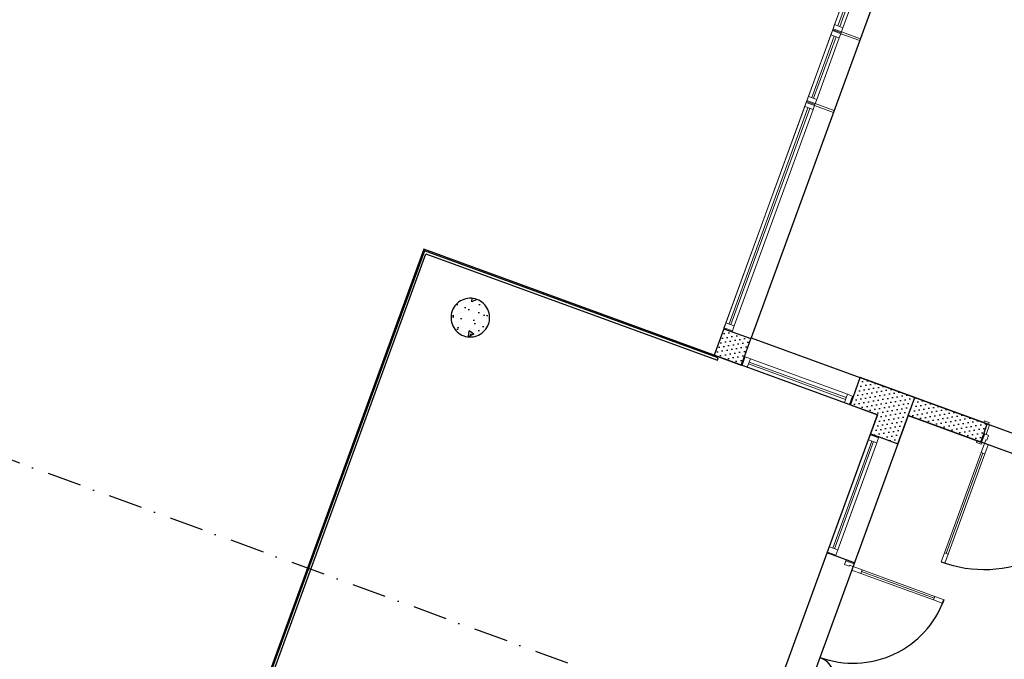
# Model space of a CAD drawing. Header units: millimetres. Extents: x 112481703 to 112588235, y 1264638581 to 1264713486.
# Tile 50 of 256: x 112503725 to 112513904, y 1264684875 to 1264691487. Entities that reach past the tile are written whole.
import ezdxf

# ---------------------------------------------------------------- set-up
doc = ezdxf.new("R2010")
doc.units = ezdxf.units.MM
doc.header["$LTSCALE"] = 0.5
doc.header["$MEASUREMENT"] = 0
doc.linetypes.add('PLINE', pattern=[0])
doc.linetypes.add('Prikk & stiplet', pattern=[1340.555525, 705.555534, -352.777767, 0, -282.222223])
for name, color, linetype in [('222- Søyler  (Skravur)(Nye konstruksjoner)', 7, 'Continuous'), ('222- Søyler (Nye konstruksjoner)', 7, 'Continuous'), ('231- Bærende yttervegger (Skravur)(Nye konstruksjoner)', 7, 'Continuous'), ('231- Bærende yttervegger(Nye konstruksjoner)', 7, 'Continuous'), ('242- Ikke-bærende innervegger (Skravur)(Nye konstruksjoner)', 7, 'Continuous'), ('242- Ikke-bærende innervegger(Nye konstruksjoner)', 7, 'Continuous'), ('244- Vinduer_ dører_ foldevegger(Nye konstruksjoner)', 7, 'Continuous'), ('287- Andre rekkverk_ håndlister og fendere(Nye konstruksjoner)', 7, 'Continuous'), ('852- Snittmarkør', 7, 'Continuous'), ('862- M___Nettoareal(Nye konstruksjoner)', 7, 'Continuous'), ('862- M___Nettoareal(Polylinje)(Nye konstruksjoner)', 7, 'Continuous')]:
    doc.layers.add(name, color=color, linetype=linetype)
doc.layers.add('234- Vinduer_ dører_ porter(Nye konstruksjoner)', color=7, linetype='Continuous', lineweight=0)
pattern_1 = [(249.95599, (112557650, 1264717795), (-81.35699, 29.68231), [0, -50]), (249.95599, (112557682.11, 1264717756.67), (-81.35699, 29.68231), [0, -50])]

# ---------------------------------------------------------------- blocks, each defined once
blk = doc.blocks.new('Korridor_2111_39', base_point=(112514952, 1264678769))
at = {"layer": '862- M___Nettoareal(Polylinje)(Nye konstruksjoner)', "linetype": 'PLINE', "flags": 128}
blk.add_lwpolyline([(112519856, 1264684860), (112512911, 1264687394), (112509415, 1264677812), (112511669, 1264676989), (112511823, 1264677412), (112512957, 1264676998), (112512803, 1264676576), (112513729, 1264676238), (112513884, 1264676660), (112515018, 1264676247), (112514863, 1264675824), (112517306, 1264674933), (112516640, 1264673108), (112519082, 1264672217), (112519748, 1264674042), (112522191, 1264673151), (112522345, 1264673573), (112523479, 1264673160), (112523325, 1264672737), (112524251, 1264672399), (112524405, 1264672822), (112525775, 1264672322), (112526580, 1264674530), (112514790, 1264678831, -0.414214), (112514193, 1264680114), (112515084, 1264682556, -0.414214), (112516366, 1264683153), (112532243, 1264677361), (112530735, 1264673227), (112532613, 1264672542), (112533813, 1264675830), (112535081, 1264679305), (112528881, 1264681568), (112528692, 1264681051), (112527558, 1264681465), (112526632, 1264681802), (112525498, 1264682216), (112525687, 1264682733), (112520990, 1264684447), (112520835, 1264684024), (112519702, 1264684438)], format="xyb", close=True, dxfattribs=at)
blk = doc.blocks.new('Terrasse__43', base_point=(112508529, 1264684416))
at = {"layer": '862- M___Nettoareal(Polylinje)(Nye konstruksjoner)', "linetype": 'PLINE', "flags": 128}
blk.add_lwpolyline([(112512594, 1264687403), (112507902, 1264689115), (112504235, 1264679063), (112508927, 1264677351), (112510268, 1264681025)], close=True, dxfattribs=at)
blk = doc.blocks.new('Fellesstove_2130_89', base_point=(112517842, 1264689691))
at = {"layer": '862- M___Nettoareal(Polylinje)(Nye konstruksjoner)', "linetype": 'PLINE', "flags": 128}
blk.add_lwpolyline([(112522246, 1264693143), (112518489, 1264694514), (112514167, 1264696090), (112511288, 1264688199), (112519367, 1264685251)], close=True, dxfattribs=at)
blk = doc.blocks.new('Vindu[149]', base_point=(112557650, 1264717795))
at = {"layer": '234- Vinduer_ dører_ porter(Nye konstruksjoner)', "linetype": 'PLINE'}
for p, q in [((112511856, 1264690632), (112512134, 1264691393)), ((112512111, 1264691331), (112512131, 1264691383)), ((112512131, 1264691383), (112512134, 1264691393)), ((112512217, 1264691352), (112512131, 1264691383)), ((112512134, 1264691393), (112512220, 1264691361)), ((112512134, 1264691393), (112512220, 1264691361)), ((112511879, 1264690694), (112512111, 1264691331)), ((112511913, 1264690681), (112512145, 1264691318)), ((112512164, 1264691311), (112511932, 1264690674)), ((112512198, 1264691299), (112511965, 1264690662)), ((112512198, 1264691299), (112512111, 1264691331)), ((112512138, 1264690529), (112512416, 1264691290)), ((112512217, 1264691352), (112512198, 1264691299)), ((112512220, 1264691361), (112512217, 1264691352)), ((112512220, 1264691361), (112512416, 1264691290)), ((112511860, 1264690641), (112511879, 1264690694)), ((112511879, 1264690694), (112511965, 1264690662)), ((112511965, 1264690662), (112511946, 1264690610)), ((112511856, 1264690632), (112511860, 1264690641)), ((112511856, 1264690632), (112511943, 1264690600)), ((112511856, 1264690632), (112511943, 1264690600)), ((112511946, 1264690610), (112511860, 1264690641)), ((112511946, 1264690610), (112511943, 1264690600)), ((112511943, 1264690600), (112512138, 1264690529))]:
    blk.add_line(p, q, dxfattribs=at)
blk = doc.blocks.new('Vindu[150]', base_point=(112557650, 1264717795))
at = {"layer": '234- Vinduer_ dører_ porter(Nye konstruksjoner)', "linetype": 'PLINE'}
for p, q in [((112511003, 1264688292), (112511863, 1264690650)), ((112511026, 1264688354), (112511841, 1264690588)), ((112511059, 1264688342), (112511874, 1264690576)), ((112511893, 1264690569), (112511078, 1264688335)), ((112511927, 1264690557), (112511112, 1264688323)), ((112511841, 1264690588), (112511860, 1264690641)), ((112511927, 1264690557), (112511841, 1264690588)), ((112511860, 1264690641), (112511863, 1264690650)), ((112511946, 1264690610), (112511860, 1264690641)), ((112511863, 1264690650), (112511950, 1264690619)), ((112511863, 1264690650), (112511950, 1264690619)), ((112511946, 1264690610), (112511927, 1264690557)), ((112511950, 1264690619), (112511946, 1264690610)), ((112511950, 1264690619), (112512145, 1264690548)), ((112511285, 1264688190), (112512145, 1264690548)), ((112511006, 1264688302), (112511026, 1264688354)), ((112511026, 1264688354), (112511112, 1264688323)), ((112511112, 1264688323), (112511093, 1264688270)), ((112511003, 1264688292), (112511006, 1264688302)), ((112511003, 1264688292), (112511089, 1264688261)), ((112511003, 1264688292), (112511089, 1264688261)), ((112511093, 1264688270), (112511006, 1264688302)), ((112511093, 1264688270), (112511089, 1264688261)), ((112511089, 1264688261), (112511285, 1264688190))]:
    blk.add_line(p, q, dxfattribs=at)
blk = doc.blocks.new('Vindu[151]', base_point=(112557650, 1264717795))
at = {"layer": '234- Vinduer_ dører_ porter(Nye konstruksjoner)', "linetype": 'PLINE'}
for p, q in [((112512127, 1264691374), (112512987, 1264693732)), ((112512965, 1264693670), (112512984, 1264693722)), ((112512984, 1264693722), (112512987, 1264693732)), ((112513070, 1264693691), (112512984, 1264693722)), ((112512987, 1264693732), (112513074, 1264693700)), ((112512987, 1264693732), (112513074, 1264693700)), ((112512150, 1264691436), (112512965, 1264693670)), ((112512184, 1264691423), (112512999, 1264693657)), ((112513017, 1264693651), (112512202, 1264691417)), ((112513051, 1264693638), (112512236, 1264691404)), ((112512409, 1264691271), (112513269, 1264693629)), ((112513051, 1264693638), (112512965, 1264693670)), ((112513070, 1264693691), (112513051, 1264693638)), ((112513074, 1264693700), (112513070, 1264693691)), ((112513074, 1264693700), (112513269, 1264693629)), ((112512127, 1264691374), (112512131, 1264691383)), ((112512127, 1264691374), (112512214, 1264691342)), ((112512127, 1264691374), (112512214, 1264691342)), ((112512131, 1264691383), (112512150, 1264691436)), ((112512217, 1264691352), (112512131, 1264691383)), ((112512150, 1264691436), (112512236, 1264691404)), ((112512236, 1264691404), (112512217, 1264691352)), ((112512217, 1264691352), (112512214, 1264691342)), ((112512214, 1264691342), (112512409, 1264691271))]:
    blk.add_line(p, q, dxfattribs=at)
blk = doc.blocks.new('Vindu[152]', base_point=(112557650, 1264717795))
at = {"layer": '234- Vinduer_ dører_ porter(Nye konstruksjoner)', "linetype": 'PLINE'}
for p, q in [((112512073, 1264685975), (112512522, 1264687206)), ((112512500, 1264687144), (112512519, 1264687196)), ((112512519, 1264687196), (112512522, 1264687206)), ((112512605, 1264687165), (112512519, 1264687196)), ((112512522, 1264687206), (112512609, 1264687174)), ((112512522, 1264687206), (112512609, 1264687174)), ((112512096, 1264686037), (112512500, 1264687144)), ((112512130, 1264686025), (112512534, 1264687131)), ((112512552, 1264687125), (112512149, 1264686018)), ((112512586, 1264687112), (112512183, 1264686006)), ((112512355, 1264685872), (112512804, 1264687103)), ((112512586, 1264687112), (112512500, 1264687144)), ((112512605, 1264687165), (112512586, 1264687112)), ((112512609, 1264687174), (112512605, 1264687165)), ((112512609, 1264687174), (112512804, 1264687103)), ((112512073, 1264685975), (112512077, 1264685984)), ((112512073, 1264685975), (112512160, 1264685944)), ((112512073, 1264685975), (112512160, 1264685944)), ((112512077, 1264685984), (112512096, 1264686037)), ((112512163, 1264685953), (112512077, 1264685984)), ((112512096, 1264686037), (112512183, 1264686006)), ((112512183, 1264686006), (112512163, 1264685953)), ((112512163, 1264685953), (112512160, 1264685944)), ((112512160, 1264685944), (112512355, 1264685872))]:
    blk.add_line(p, q, dxfattribs=at)
blk = doc.blocks.new('Dør tofløyet med overlys[74]', base_point=(112557650, 1264717795))
at = {"layer": '234- Vinduer_ dører_ porter(Nye konstruksjoner)', "linetype": 'PLINE'}
for p, q in [((112512251, 1264685854), (112512265, 1264685894)), ((112512265, 1264685894), (112512269, 1264685904)), ((112512265, 1264685894), (112512352, 1264685863)), ((112512355, 1264685872), (112512269, 1264685904)), ((112512352, 1264685863), (112512355, 1264685872)), ((112512300, 1264685836), (112512251, 1264685854)), ((112512304, 1264685847), (112512300, 1264685836)), ((112512341, 1264685834), (112512304, 1264685847)), ((112512341, 1264685834), (112512328, 1264685796)), ((112512328, 1264685796), (112512422, 1264685762)), ((112512352, 1264685863), (112512341, 1264685834)), ((112512435, 1264685799), (112512341, 1264685834)), ((112512422, 1264685762), (112512435, 1264685799)), ((112513180, 1264685506), (112512428, 1264685781)), ((112513187, 1264685525), (112513173, 1264685488)), ((112513173, 1264685488), (112513267, 1264685453)), ((112513281, 1264685491), (112513187, 1264685525)), ((112513267, 1264685453), (112513281, 1264685491)), ((112511823, 1264684683), (112511820, 1264684673)), ((112511906, 1264684642), (112511820, 1264684673)), ((112511823, 1264684683), (112511838, 1264684723)), ((112511910, 1264684651), (112511823, 1264684683)), ((112511838, 1264684723), (112511887, 1264684705)), ((112511887, 1264684705), (112511883, 1264684694)), ((112511883, 1264684694), (112511920, 1264684680)), ((112511910, 1264684651), (112511906, 1264684642)), ((112511920, 1264684680), (112511910, 1264684651)), ((112511920, 1264684680), (112511934, 1264684718)), ((112512014, 1264684646), (112511920, 1264684680)), ((112511934, 1264684718), (112512028, 1264684683)), ((112512028, 1264684683), (112512014, 1264684646)), ((112512047, 1264684655), (112512021, 1264684665)), ((112512041, 1264684636), (112512054, 1264684674)), ((112512054, 1264684674), (112512148, 1264684640)), ((112512135, 1264684602), (112512041, 1264684636)), ((112512148, 1264684640), (112512135, 1264684602))]:
    blk.add_line(p, q, dxfattribs=at)
at = {"layer": '234- Vinduer_ dører_ porter(Nye konstruksjoner)', "linetype": 'PLINE', "flags": 128}
for points in [[(112513180, 1264685506), (112512428, 1264685781), (112512422, 1264685762), (112513173, 1264685488)], [(112513187, 1264685525), (112512435, 1264685799), (112512428, 1264685781), (112513180, 1264685506)], [(112512041, 1264684636), (112512014, 1264684646), (112512021, 1264684665), (112512047, 1264684655)], [(112512047, 1264684655), (112512021, 1264684665), (112512028, 1264684683), (112512054, 1264684674)]]:
    blk.add_lwpolyline(points, close=True, dxfattribs=at)
at = {"layer": '244- Vinduer_ dører_ foldevegger(Nye konstruksjoner)', "linetype": 'PLINE'}
for p, q in [((112512269, 1264685904), (112512073, 1264685975)), ((112512355, 1264685872), (112512269, 1264685904)), ((112512355, 1264685872), (112512269, 1264685904)), ((112511820, 1264684673), (112511625, 1264684744)), ((112511906, 1264684642), (112511820, 1264684673)), ((112511906, 1264684642), (112511820, 1264684673))]:
    blk.add_line(p, q, dxfattribs=at)
for centre, radius, start, end in [((112512341, 1264685834), 1000, 249.956, 339.956), ((112511920, 1264684680), 228, 339.956, 69.956)]:
    blk.add_arc(centre, radius, start, end, dxfattribs=at)
blk = doc.blocks.new('Vindu[156]', base_point=(112557650, 1264717795))
at = {"layer": '234- Vinduer_ dører_ porter(Nye konstruksjoner)', "linetype": 'PLINE'}
for p, q in [((112511217, 1264688004), (112511288, 1264688199)), ((112512415, 1264687788), (112511288, 1264688199)), ((112511185, 1264687917), (112511217, 1264688004)), ((112511185, 1264687917), (112511217, 1264688004)), ((112512313, 1264687506), (112511185, 1264687917)), ((112511195, 1264687914), (112511185, 1264687917)), ((112511226, 1264688000), (112511195, 1264687914)), ((112511247, 1264687895), (112511195, 1264687914)), ((112511217, 1264688004), (112511226, 1264688000)), ((112511226, 1264688000), (112511279, 1264687981)), ((112511279, 1264687981), (112511247, 1264687895)), ((112512263, 1264687562), (112511260, 1264687928)), ((112511267, 1264687947), (112512270, 1264687581)), ((112511279, 1264687981), (112512282, 1264687615)), ((112512251, 1264687529), (112511247, 1264687895)), ((112512344, 1264687592), (112512415, 1264687788)), ((112512251, 1264687529), (112512282, 1264687615)), ((112512282, 1264687615), (112512335, 1264687596)), ((112512303, 1264687509), (112512251, 1264687529)), ((112512335, 1264687596), (112512303, 1264687509)), ((112512313, 1264687506), (112512303, 1264687509)), ((112512313, 1264687506), (112512344, 1264687592)), ((112512313, 1264687506), (112512344, 1264687592)), ((112512335, 1264687596), (112512344, 1264687592))]:
    blk.add_line(p, q, dxfattribs=at)
blk = doc.blocks.new('Dør tofløyet[94]', base_point=(112557650, 1264717795))
at = {"layer": '234- Vinduer_ dører_ porter(Nye konstruksjoner)', "linetype": 'PLINE'}
for p, q in [((112513691, 1264687207), (112513728, 1264687309)), ((112513693, 1264687321), (112513700, 1264687339)), ((112513740, 1264687304), (112513693, 1264687321)), ((112513700, 1264687339), (112513747, 1264687322)), ((112513752, 1264687300), (112513715, 1264687199)), ((112513728, 1264687309), (112513752, 1264687300)), ((112513747, 1264687322), (112513740, 1264687304)), ((112513660, 1264687121), (112513691, 1264687207)), ((112513701, 1264687204), (112513669, 1264687117)), ((112513715, 1264687199), (112513691, 1264687207)), ((112513701, 1264687204), (112513691, 1264687207)), ((112513741, 1264687189), (112513701, 1264687204)), ((112513618, 1264687116), (112513625, 1264687134)), ((112513665, 1264687099), (112513618, 1264687116)), ((112513625, 1264687134), (112513672, 1264687116)), ((112513669, 1264687117), (112513660, 1264687121)), ((112513664, 1264687013), (112513698, 1264687107)), ((112513672, 1264687116), (112513665, 1264687099)), ((112513669, 1264687117), (112513698, 1264687107)), ((112513698, 1264687107), (112513712, 1264687144)), ((112513698, 1264687107), (112513736, 1264687093)), ((112513736, 1264687093), (112513701, 1264686999)), ((112513712, 1264687144), (112513723, 1264687140)), ((112513723, 1264687140), (112513741, 1264687189)), ((112513304, 1264685969), (112513683, 1264687006)), ((112513701, 1264686999), (112513664, 1264687013)), ((112516195, 1264686294), (112516232, 1264686395)), ((112516255, 1264686387), (112516218, 1264686285)), ((112516232, 1264686395), (112516255, 1264686387)), ((112516243, 1264686391), (112516249, 1264686409)), ((112516290, 1264686374), (112516243, 1264686391)), ((112516249, 1264686409), (112516296, 1264686392)), ((112516296, 1264686392), (112516290, 1264686374)), ((112516168, 1264686303), (112516151, 1264686255)), ((112516209, 1264686289), (112516168, 1264686303)), ((112516177, 1264686202), (112516209, 1264686289)), ((112516187, 1264686199), (112516218, 1264686285)), ((112516218, 1264686285), (112516195, 1264686294)), ((112516209, 1264686289), (112516218, 1264686285)), ((112516111, 1264686227), (112516076, 1264686133)), ((112516148, 1264686213), (112516111, 1264686227)), ((112516114, 1264686119), (112516148, 1264686213)), ((112516162, 1264686251), (112516148, 1264686213)), ((112516148, 1264686213), (112516177, 1264686202)), ((112516151, 1264686255), (112516162, 1264686251)), ((112516168, 1264686186), (112516174, 1264686203)), ((112516215, 1264686168), (112516168, 1264686186)), ((112516174, 1264686203), (112516221, 1264686186)), ((112516177, 1264686202), (112516187, 1264686199)), ((112516221, 1264686186), (112516215, 1264686168)), ((112515717, 1264685089), (112516095, 1264686126)), ((112516076, 1264686133), (112516114, 1264686119)), ((112513251, 1264685882), (112513285, 1264685976)), ((112513285, 1264685976), (112513323, 1264685962)), ((112513289, 1264685868), (112513251, 1264685882)), ((112513323, 1264685962), (112513289, 1264685868)), ((112515698, 1264685096), (112515664, 1264685002)), ((112515735, 1264685082), (112515698, 1264685096)), ((112515701, 1264684988), (112515735, 1264685082)), ((112515664, 1264685002), (112515701, 1264684988))]:
    blk.add_line(p, q, dxfattribs=at)
at = {"layer": '234- Vinduer_ dører_ porter(Nye konstruksjoner)', "linetype": 'PLINE', "flags": 128}
for points in [[(112513285, 1264685976), (112513664, 1264687013), (112513683, 1264687006), (112513304, 1264685969)], [(112513304, 1264685969), (112513683, 1264687006), (112513701, 1264686999), (112513323, 1264685962)], [(112515717, 1264685089), (112516095, 1264686126), (112516076, 1264686133), (112515698, 1264685096)], [(112515735, 1264685082), (112516114, 1264686119), (112516095, 1264686126), (112515717, 1264685089)]]:
    blk.add_lwpolyline(points, close=True, dxfattribs=at)
at = {"layer": '244- Vinduer_ dører_ foldevegger(Nye konstruksjoner)', "linetype": 'PLINE'}
for p, q in [((112513691, 1264687207), (112513728, 1264687309)), ((112513691, 1264687207), (112513728, 1264687309)), ((112513728, 1264687309), (112513693, 1264687321)), ((112513728, 1264687309), (112513693, 1264687321)), ((112513660, 1264687121), (112513691, 1264687207)), ((112513660, 1264687121), (112513691, 1264687207)), ((112513660, 1264687121), (112513625, 1264687134)), ((112513660, 1264687121), (112513625, 1264687134)), ((112516218, 1264686285), (112516255, 1264686387)), ((112516218, 1264686285), (112516255, 1264686387)), ((112516255, 1264686387), (112516290, 1264686374)), ((112516255, 1264686387), (112516290, 1264686374)), ((112516187, 1264686199), (112516218, 1264686285)), ((112516187, 1264686199), (112516218, 1264686285)), ((112516187, 1264686199), (112516221, 1264686186)), ((112516187, 1264686199), (112516221, 1264686186))]:
    blk.add_line(p, q, dxfattribs=at)
for centre, start, end in [((112513698, 1264687107), 249.956, 339.956), ((112516148, 1264686213), 159.956, 249.956)]:
    blk.add_arc(centre, 1304, start, end, dxfattribs=at)

msp = doc.modelspace()

# ---------------------------------------------------------------- hatches: boundary and pattern name
at = {"layer": '222- Søyler  (Skravur)(Nye konstruksjoner)', "linetype": 'Continuous'}
h = msp.add_hatch(dxfattribs=at)
h.set_pattern_fill('Betong_strukturell', color=256, style=0, pattern_type=2)
h.set_pattern_definition([(204.96, (112508452.1, 1264688595.05), (-263.1, 565.3), [60, -300]), (204.96, (112508157.4, 1264688801.77), (-263.1, 565.3), [60, -300]), (144.96, (112508452.1, 1264688595.05), (358.04, 510.5), [60, -300]), (144.96, (112508125.7, 1264688443.16), (358.04, 510.5), [60, -300]), (84.96, (112508397.7, 1264688569.74), (-621.1, 54.8), [60, -300]), (84.96, (112508071.33, 1264688417.84), (-621.1, 54.8), [60, -300]), (204.956, (112508426.8, 1264688649.45), (-50.63, 108.796), [0, -120, 0, -180]), (159.956, (112508372.4, 1264688624.13), (41.13, 112.732), [0, -90, 0, -150])])
h.paths.add_polyline_path([(112508452, 1264688595, 0.414214), (112508196, 1264688476, 0.414214), (112508315, 1264688219, 0.414214), (112508571, 1264688339, 0.414214)])
at = {"layer": '231- Bærende yttervegger (Skravur)(Nye konstruksjoner)', "linetype": 'Continuous'}
h = msp.add_hatch(dxfattribs=at)
h.set_pattern_fill('Prikker_tett', color=256, style=0, pattern_type=2)
h.set_pattern_definition(pattern_1)
h.paths.add_polyline_path([(112511275, 1264688193), (112511003, 1264688292), (112510904, 1264688020)])
h = msp.add_hatch(dxfattribs=at)
h.set_pattern_fill('Prikker_tett', color=256, style=0, pattern_type=2)
h.set_pattern_definition(pattern_1)
h.paths.add_polyline_path([(112511288, 1264688199), (112510904, 1264688020), (112511185, 1264687917)])
h = msp.add_hatch(dxfattribs=at)
h.set_pattern_fill('Prikker_tett', color=256, style=0, pattern_type=2)
h.set_pattern_definition(pattern_1)
h.paths.add_polyline_path([(112512697, 1264687685), (112512415, 1264687788), (112512313, 1264687506), (112512594, 1264687403)])
h = msp.add_hatch(dxfattribs=at)
h.set_pattern_fill('Prikker_tett', color=256, style=0, pattern_type=2)
h.set_pattern_definition(pattern_1)
h.paths.add_polyline_path([(112512697, 1264687685), (112512594, 1264687403), (112512979, 1264687582)])
h = msp.add_hatch(dxfattribs=at)
h.set_pattern_fill('Prikker_tett', color=256, style=0, pattern_type=2)
h.set_pattern_definition(pattern_1)
h.paths.add_polyline_path([(112512979, 1264687582), (112512594, 1264687403), (112512876, 1264687300)])
h = msp.add_hatch(dxfattribs=at)
h.set_pattern_fill('Prikker_tett', color=256, style=0, pattern_type=2)
h.set_pattern_definition(pattern_1)
h.paths.add_polyline_path([(112512876, 1264687300), (112512594, 1264687403), (112512522, 1264687206), (112512804, 1264687103)])
at = {"layer": '242- Ikke-bærende innervegger (Skravur)(Nye konstruksjoner)', "linetype": 'Continuous'}
h = msp.add_hatch(dxfattribs=at)
h.set_pattern_fill('Prikker_tett', color=256, style=0, pattern_type=2)
h.set_pattern_definition(pattern_1)
h.paths.add_polyline_path([(112512979, 1264687582), (112512911, 1264687394), (112513660, 1264687121), (112513728, 1264687309)])

# ---------------------------------------------------------------- linework, layer by layer
at = {"layer": '222- Søyler (Nye konstruksjoner)', "linetype": 'PLINE', "flags": 128}
msp.add_lwpolyline([(112508452, 1264688595, 0.414214), (112508196, 1264688476, 0.414214), (112508315, 1264688219, 0.414214), (112508571, 1264688339, 0.414214)], format="xyb", close=True, dxfattribs=at)
at = {"layer": '231- Bærende yttervegger(Nye konstruksjoner)', "linetype": 'PLINE'}
for p, q in [((112511003, 1264688292), (112511089, 1264688261)), ((112511089, 1264688261), (112511285, 1264688190)), ((112511217, 1264688004), (112511288, 1264688199)), ((112511185, 1264687917), (112511217, 1264688004)), ((112512344, 1264687592), (112512415, 1264687788)), ((112512313, 1264687506), (112512344, 1264687592)), ((112512522, 1264687206), (112512609, 1264687174)), ((112512609, 1264687174), (112512804, 1264687103))]:
    msp.add_line(p, q, dxfattribs=at)
at = {"layer": '231- Bærende yttervegger(Nye konstruksjoner)', "linetype": 'PLINE', "flags": 128}
for points in [[(112511003, 1264688292), (112510904, 1264688020)], [(112510904, 1264688020), (112511185, 1264687917)], [(112512697, 1264687685), (112512415, 1264687788)], [(112512979, 1264687582), (112512697, 1264687685)], [(112512313, 1264687506), (112512594, 1264687403)], [(112512804, 1264687103), (112512979, 1264687582)], [(112512594, 1264687403), (112512522, 1264687206)]]:
    msp.add_lwpolyline(points, dxfattribs=at)
at = {"layer": '242- Ikke-bærende innervegger(Nye konstruksjoner)', "linetype": 'PLINE'}
for p, q in [((112513691, 1264687207), (112513728, 1264687309)), ((112513728, 1264687309), (112513693, 1264687321)), ((112513660, 1264687121), (112513691, 1264687207)), ((112513660, 1264687121), (112513625, 1264687134))]:
    msp.add_line(p, q, dxfattribs=at)
at = {"layer": '242- Ikke-bærende innervegger(Nye konstruksjoner)', "linetype": 'PLINE', "flags": 128}
for points in [[(112512911, 1264687394), (112512979, 1264687582)], [(112513728, 1264687309), (112512979, 1264687582)], [(112512911, 1264687394), (112513660, 1264687121)]]:
    msp.add_lwpolyline(points, dxfattribs=at)
at = {"layer": '287- Andre rekkverk_ håndlister og fendere(Nye konstruksjoner)', "linetype": 'PLINE'}
for p, q in [((112507910, 1264689099), (112504251, 1264679070)), ((112504283, 1264679085), (112507925, 1264689067)), ((112510899, 1264688008), (112507910, 1264689099)), ((112507925, 1264689067), (112510891, 1264687985)), ((112510946, 1264687991), (112510899, 1264688008)), ((112510891, 1264687985), (112510938, 1264687968)), ((112510938, 1264687968), (112510946, 1264687991))]:
    msp.add_line(p, q, dxfattribs=at)
at = {"layer": '852- Snittmarkør', "linetype": 'Prikk & stiplet'}
msp.add_line((112578668, 1264659561), (112483198, 1264694392), dxfattribs=at)

# ---------------------------------------------------------------- block references
at = {"layer": '234- Vinduer_ dører_ porter(Nye konstruksjoner)', "linetype": 'PLINE'}
for name in ['Vindu[151]', 'Vindu[149]', 'Vindu[150]', 'Vindu[156]', 'Vindu[152]']:
    msp.add_blockref(name, (112557650, 1264717795), dxfattribs=at)
at = {"layer": '244- Vinduer_ dører_ foldevegger(Nye konstruksjoner)', "linetype": 'PLINE'}
for name in ['Dør tofløyet[94]', 'Dør tofløyet med overlys[74]']:
    msp.add_blockref(name, (112557650, 1264717795), dxfattribs=at)
at = {"layer": '862- M___Nettoareal(Nye konstruksjoner)', "linetype": 'Continuous'}
for name, p in [('Fellesstove_2130_89', (112517842, 1264689691)), ('Terrasse__43', (112508529, 1264684416)), ('Korridor_2111_39', (112514952, 1264678769))]:
    msp.add_blockref(name, p, dxfattribs=at)

doc.saveas('drawing.dxf')
